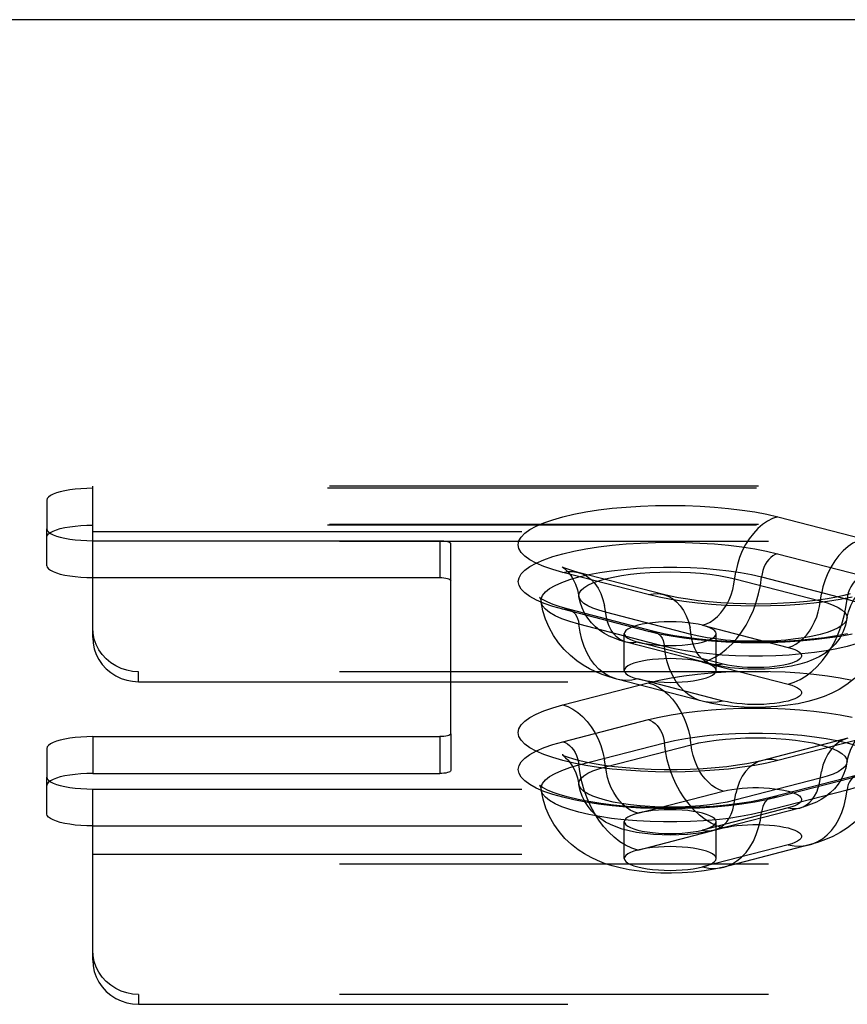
# Model space of a CAD drawing. Header units: inches. Extents: x 0 to 212, y 0 to 138.
# Tile 212 of 256: x 90.52 to 92.77, y 98.81 to 101.49. Entities that reach past the tile are written whole.
import ezdxf

# ---------------------------------------------------------------- set-up
doc = ezdxf.new("R2010")
doc.units = ezdxf.units.IN
doc.header["$LTSCALE"] = 11.6875
doc.header["$MEASUREMENT"] = 0
doc.linetypes.add('HIDDEN', pattern=[0.2, 0.1, -0.1])
doc.layers.get('0').update_dxf_attribs({"linetype": 'CONTINUOUS'})
doc.layers.add('DEFAULT_2', color=8, linetype='HIDDEN')

msp = doc.modelspace()

# ---------------------------------------------------------------- linework, layer by layer
at = {"color": 7, "linetype": 'Continuous'}
msp.add_line((93.0382, 101.4934), (37.2292, 101.4934), dxfattribs=at)
at = {"layer": 'DEFAULT_2', "color": 8, "linetype": 'HIDDEN'}
for p, q in [((90.7172, 100.2166), (90.7172, 100.2222)), ((94.8682, 100.2222), (90.7172, 100.2222)), ((90.7172, 99.8103), (90.7172, 100.2166)), ((94.8627, 100.2166), (90.7172, 100.2166)), ((90.5922, 100.1842), (90.5922, 100.1061)), ((92.5829, 100.1387), (92.8159, 100.0785)), ((90.5922, 100.0056), (90.5922, 100.1061)), ((94.8682, 100.1182), (90.7172, 100.1182)), ((94.8627, 100.1161), (90.7172, 100.1161)), ((90.7172, 100.0985), (94.8957, 100.0985)), ((90.7172, 100.0737), (91.6622, 100.0737)), ((94.8957, 100.0715), (90.7172, 100.0715)), ((91.6622, 100.0737), (91.6622, 99.9733)), ((91.6922, 99.5477), (91.6922, 100.066)), ((92.5826, 100.0382), (92.8156, 99.9779)), ((90.7172, 99.9733), (91.6622, 99.9733)), ((92.2302, 99.9269), (91.9973, 99.9872)), ((92.2721, 99.9272), (92.0391, 99.9875)), ((92.466, 99.9698), (92.699, 99.9095)), ((92.5389, 99.9749), (92.7718, 99.9146)), ((92.2306, 99.8265), (91.9976, 99.8868)), ((92.2462, 99.8266), (92.0133, 99.8869)), ((92.3472, 99.8185), (92.1142, 99.8788)), ((92.2743, 99.7858), (92.0414, 99.8461)), ((92.3785, 99.8434), (92.6115, 99.7831)), ((92.1651, 99.7201), (92.1651, 99.8205)), ((92.4151, 99.7201), (92.4151, 99.8205)), ((92.4034, 99.7371), (92.1704, 99.7974)), ((92.4347, 99.7373), (92.2017, 99.7976)), ((92.3785, 99.7429), (92.6115, 99.6826)), ((90.8422, 99.6895), (90.8422, 99.7164)), ((94.8957, 99.7164), (90.8422, 99.7164)), ((92.3773, 99.6364), (92.1443, 99.6967)), ((92.4347, 99.6369), (92.2017, 99.6972)), ((90.8422, 99.6895), (94.8957, 99.6895)), ((91.9973, 99.6265), (92.2302, 99.6868)), ((91.9976, 99.526), (92.2306, 99.5863)), ((90.7172, 99.5399), (90.7172, 99.4395)), ((90.7172, 99.5399), (91.6622, 99.5399)), ((91.6622, 99.5399), (91.6622, 99.4395)), ((91.6922, 99.5477), (91.6922, 99.4472)), ((92.774, 99.5356), (92.5411, 99.4753)), ((92.8159, 99.5352), (92.5829, 99.4749)), ((90.5922, 99.5076), (90.5922, 99.4295)), ((92.0414, 99.4627), (92.2743, 99.523)), ((92.1142, 99.4576), (92.3472, 99.5179)), ((90.5922, 99.329), (90.5922, 99.4295)), ((90.7172, 99.4395), (91.6622, 99.4395)), ((92.699, 99.4268), (92.466, 99.3665)), ((92.7999, 99.435), (92.567, 99.3747)), ((92.8156, 99.4349), (92.5826, 99.3746)), ((90.7172, 98.9313), (90.7172, 99.3971)), ((90.7172, 99.3971), (94.8627, 99.3971)), ((92.2017, 99.3312), (92.4347, 99.3914)), ((92.7718, 99.3942), (92.5389, 99.3339)), ((92.6115, 99.3457), (92.3785, 99.2854)), ((92.6428, 99.3454), (92.4098, 99.2851)), ((90.7172, 99.2967), (94.8627, 99.2967)), ((92.1651, 99.2078), (92.1651, 99.3083)), ((92.2017, 99.2307), (92.4347, 99.291)), ((92.4151, 99.2078), (92.4151, 99.3083)), ((92.6115, 99.2452), (92.3785, 99.1849)), ((92.6688, 99.2447), (92.4359, 99.1844)), ((90.7172, 99.2195), (94.8957, 99.2195)), ((94.8957, 99.1926), (90.7172, 99.1926)), ((90.8422, 98.8375), (90.8422, 98.8106)), ((94.8957, 98.8375), (90.8422, 98.8375)), ((90.8422, 98.8106), (94.8957, 98.8106))]:
    msp.add_line(p, q, dxfattribs=at)
for points in [[(90.7172, 100.2166), (90.7007, 100.2163), (90.6848, 100.2154), (90.6693, 100.2141), (90.6547, 100.2122), (90.6411, 100.2099), (90.6288, 100.2071), (90.618, 100.2039), (90.6089, 100.2004), (90.6017, 100.1966), (90.5964, 100.1926), (90.5933, 100.1885), (90.5922, 100.1842)], [(91.9973, 99.9872), (91.9701, 99.9949), (91.9461, 100.0033), (91.9252, 100.0123), (91.9077, 100.0218), (91.894, 100.0317), (91.884, 100.042), (91.878, 100.0524), (91.876, 100.0629), (91.878, 100.0734), (91.8839, 100.0838), (91.8938, 100.094), (91.9075, 100.1039), (91.9249, 100.1135), (91.9458, 100.1225), (91.97, 100.1309), (91.9973, 100.1387), (92.0274, 100.1458), (92.0601, 100.1521), (92.095, 100.1575), (92.1318, 100.162), (92.1701, 100.1655), (92.2095, 100.1681), (92.2498, 100.1696), (92.2904, 100.1701), (92.331, 100.1696), (92.3713, 100.1681), (92.4107, 100.1655), (92.449, 100.1619), (92.4858, 100.1574), (92.5206, 100.152), (92.553, 100.1458), (92.5829, 100.1387)], [(92.5829, 100.1387), (92.5689, 100.134), (92.5551, 100.127), (92.5416, 100.1179), (92.5288, 100.1067), (92.5167, 100.0938), (92.5055, 100.0792), (92.4955, 100.0632), (92.4866, 100.0459), (92.4792, 100.0277), (92.4732, 100.0088), (92.4688, 99.9894)], [(90.5922, 100.0837), (90.5933, 100.088), (90.5964, 100.0921), (90.6017, 100.0961), (90.6089, 100.0999), (90.618, 100.1034), (90.6288, 100.1066), (90.6411, 100.1094), (90.6547, 100.1118), (90.6693, 100.1136), (90.6848, 100.115), (90.7007, 100.1158), (90.7172, 100.1161)], [(90.5922, 100.1061), (90.5933, 100.1018), (90.5964, 100.0977), (90.6017, 100.0937), (90.6089, 100.0899), (90.618, 100.0864), (90.6288, 100.0832), (90.6411, 100.0804), (90.6547, 100.0781), (90.6693, 100.0762), (90.6848, 100.0749), (90.7007, 100.074), (90.7172, 100.0737)], [(91.6622, 100.0737), (91.6681, 100.0736), (91.6736, 100.0732), (91.6788, 100.0724), (91.6834, 100.0715), (91.6871, 100.0703), (91.6899, 100.069), (91.6916, 100.0675), (91.6922, 100.066)], [(91.9976, 99.8868), (91.9704, 99.8945), (91.9465, 99.9029), (91.9256, 99.9119), (91.9081, 99.9214), (91.8944, 99.9313), (91.8845, 99.9415), (91.8785, 99.9519), (91.8764, 99.9624), (91.8784, 99.9729), (91.8843, 99.9833), (91.8942, 99.9935), (91.9079, 100.0034), (91.9252, 100.0129), (91.9461, 100.022), (91.9703, 100.0304), (91.9976, 100.0382), (92.0277, 100.0453), (92.0603, 100.0515), (92.0952, 100.0569), (92.1319, 100.0614), (92.1702, 100.065), (92.2096, 100.0675), (92.2498, 100.0691), (92.2904, 100.0696), (92.331, 100.069), (92.3712, 100.0675), (92.4106, 100.0649), (92.4488, 100.0614), (92.4856, 100.0569), (92.5204, 100.0514), (92.5527, 100.0452), (92.5826, 100.0382)], [(92.8159, 100.0785), (92.8018, 100.0737), (92.788, 100.0667), (92.7746, 100.0576), (92.7617, 100.0465), (92.7496, 100.0335), (92.7385, 100.0189), (92.7284, 100.0029), (92.7196, 99.9856), (92.7122, 99.9674), (92.7062, 99.9485), (92.7018, 99.9291)], [(92.5826, 100.0382), (92.5763, 100.036), (92.5701, 100.0325), (92.5642, 100.028), (92.5587, 100.0224), (92.5536, 100.0159), (92.5492, 100.0086), (92.5454, 100.0007), (92.5424, 99.9923), (92.5402, 99.9837), (92.5389, 99.9749)], [(90.5922, 100.0056), (90.5933, 100.0014), (90.5964, 99.9973), (90.6017, 99.9933), (90.6089, 99.9895), (90.618, 99.986), (90.6288, 99.9828), (90.6411, 99.98), (90.6547, 99.9776), (90.6693, 99.9758), (90.6848, 99.9744), (90.7007, 99.9736), (90.7172, 99.9733)], [(91.9386, 99.9071), (91.9388, 99.9153), (91.9427, 99.9248), (91.9503, 99.9341), (91.9617, 99.9431), (91.9767, 99.9519), (91.9951, 99.9601), (92.0167, 99.9678), (92.0414, 99.9749), (92.0687, 99.9813), (92.0985, 99.9869), (92.1304, 99.9916), (92.164, 99.9955), (92.1991, 99.9985), (92.2351, 100.0004), (92.2717, 100.0014), (92.3085, 100.0014), (92.3451, 100.0004), (92.3812, 99.9985), (92.4162, 99.9955), (92.4498, 99.9916), (92.4817, 99.9869), (92.5115, 99.9813), (92.5389, 99.9749)], [(91.9963, 100.0021), (91.9957, 100.0024), (91.9964, 100.002), (91.9986, 100.0004), (92.0022, 99.9976), (92.0069, 99.9933), (92.0127, 99.9871), (92.0191, 99.9788), (92.0259, 99.9681), (92.0323, 99.9549), (92.0377, 99.9395), (92.0415, 99.9219)], [(92.0391, 99.9875), (92.0251, 99.9914), (92.0141, 99.9949), (92.0059, 99.9979), (92.0002, 100.0003), (91.9969, 100.0018), (91.9963, 100.0021)], [(91.9973, 99.9872), (92.0113, 99.9897), (92.0252, 99.9898), (92.0391, 99.9875)], [(92.0415, 99.9219), (92.0413, 99.9243), (92.0429, 99.9315), (92.0476, 99.9386), (92.0553, 99.9456), (92.066, 99.9522), (92.0795, 99.9586), (92.0956, 99.9644), (92.1142, 99.9698), (92.135, 99.9746), (92.1578, 99.9788), (92.1822, 99.9823), (92.2079, 99.9851), (92.2348, 99.9871), (92.2623, 99.9883), (92.2901, 99.9887), (92.318, 99.9883), (92.3455, 99.9871), (92.3723, 99.9851), (92.398, 99.9823), (92.4225, 99.9788), (92.4452, 99.9746), (92.466, 99.9698)], [(92.3785, 99.8434), (92.389, 99.847), (92.3994, 99.8522), (92.4094, 99.859), (92.4191, 99.8673), (92.4281, 99.877), (92.4364, 99.888), (92.444, 99.9), (92.4506, 99.9129), (92.4561, 99.9265), (92.4606, 99.9407), (92.4639, 99.9552), (92.4688, 99.9894)], [(91.6622, 99.9733), (91.6681, 99.9731), (91.6736, 99.9727), (91.6788, 99.972), (91.6834, 99.971), (91.6871, 99.9698), (91.6899, 99.9685), (91.6916, 99.9671), (91.6922, 99.9655)], [(92.0391, 99.9875), (92.0515, 99.9832), (92.0636, 99.9765), (92.0747, 99.9677), (92.0848, 99.9569), (92.0936, 99.9442), (92.101, 99.9298), (92.107, 99.914), (92.1114, 99.8969)], [(92.3785, 99.7429), (92.395, 99.7484), (92.4114, 99.756), (92.4274, 99.7659), (92.4429, 99.7778), (92.4577, 99.7917), (92.4717, 99.8074), (92.4847, 99.8247), (92.4967, 99.8435), (92.5073, 99.8635), (92.5167, 99.8846), (92.5246, 99.9065), (92.5309, 99.929), (92.5357, 99.9519), (92.5389, 99.9749)], [(92.8156, 99.9779), (92.8093, 99.9757), (92.8031, 99.9722), (92.7972, 99.9677), (92.7916, 99.9621), (92.7866, 99.9556), (92.7821, 99.9483), (92.7783, 99.9404), (92.7753, 99.9321), (92.7731, 99.9234), (92.7718, 99.9146)], [(92.7716, 99.8616), (92.7758, 99.8804), (92.7819, 99.897), (92.7895, 99.9115), (92.7974, 99.923), (92.8045, 99.9312), (92.8103, 99.9367), (92.8145, 99.9401), (92.816, 99.9412)], [(91.9386, 99.9158), (91.9348, 99.9186), (91.9337, 99.9197), (91.9346, 99.9184), (91.9367, 99.9143), (91.9386, 99.9071)], [(92.0133, 99.8869), (91.9902, 99.8935), (91.9714, 99.8999), (91.9565, 99.9061), (91.9456, 99.9115), (91.9386, 99.9158)], [(92.1142, 99.8788), (92.0956, 99.8842), (92.0795, 99.89), (92.066, 99.8964), (92.0553, 99.903), (92.0476, 99.91), (92.0429, 99.9171), (92.0415, 99.9219)], [(92.1704, 99.7974), (92.1536, 99.8023), (92.1382, 99.8078), (92.1243, 99.814), (92.1113, 99.8211), (92.0988, 99.8293), (92.0869, 99.8389), (92.0756, 99.8502), (92.0654, 99.8629), (92.0568, 99.8764), (92.05, 99.8909), (92.0448, 99.9061), (92.0415, 99.9219)], [(92.2302, 99.9269), (92.2443, 99.9294), (92.2581, 99.9295), (92.2721, 99.9272)], [(92.7857, 99.9198), (92.7531, 99.9135), (92.7182, 99.9081), (92.6814, 99.9036), (92.6431, 99.9001), (92.6036, 99.8975), (92.5634, 99.896), (92.5228, 99.8955), (92.4821, 99.896), (92.4419, 99.8976), (92.4025, 99.9001), (92.3642, 99.9037), (92.3274, 99.9082), (92.2925, 99.9136), (92.2602, 99.9198), (92.2302, 99.9269)], [(92.7803, 99.9289), (92.7633, 99.9246), (92.7428, 99.9202), (92.719, 99.9158), (92.6923, 99.9118), (92.6632, 99.9083), (92.6319, 99.9054), (92.5991, 99.9032), (92.5651, 99.9018), (92.5305, 99.9012), (92.4959, 99.9014), (92.4615, 99.9025), (92.4281, 99.9044), (92.3961, 99.907), (92.3659, 99.9103), (92.338, 99.9141), (92.3128, 99.9183), (92.2909, 99.9228), (92.2721, 99.9272)], [(92.2721, 99.9272), (92.2844, 99.9229), (92.2965, 99.9162), (92.3077, 99.9074), (92.3177, 99.8966), (92.3265, 99.8839), (92.334, 99.8695), (92.3399, 99.8537), (92.3444, 99.8366)], [(92.6115, 99.7831), (92.622, 99.7867), (92.6323, 99.7919), (92.6424, 99.7987), (92.652, 99.807), (92.6611, 99.8167), (92.6694, 99.8277), (92.6769, 99.8397), (92.6835, 99.8526), (92.6891, 99.8662), (92.6936, 99.8804), (92.6969, 99.8949), (92.7018, 99.9291)], [(92.6115, 99.6826), (92.628, 99.6881), (92.6443, 99.6958), (92.6603, 99.7056), (92.6758, 99.7175), (92.6907, 99.7314), (92.7047, 99.7471), (92.7177, 99.7644), (92.7296, 99.7832), (92.7403, 99.8032), (92.7496, 99.8243), (92.7575, 99.8462), (92.7639, 99.8687), (92.7687, 99.8916), (92.7718, 99.9146)], [(92.699, 99.9095), (92.7176, 99.9041), (92.7337, 99.8983), (92.7472, 99.8919), (92.7579, 99.8853), (92.7656, 99.8783), (92.7703, 99.8712), (92.7718, 99.864), (92.7716, 99.8616)], [(92.7718, 99.9146), (92.7964, 99.9075), (92.8181, 99.8998), (92.8365, 99.8916), (92.8515, 99.8829), (92.8629, 99.8738), (92.8705, 99.8645), (92.8744, 99.855), (92.8746, 99.8468)], [(92.1443, 99.6967), (92.1241, 99.7025), (92.1051, 99.7091), (92.0876, 99.7164), (92.0705, 99.7247), (92.0534, 99.7346), (92.0361, 99.7463), (92.0184, 99.7607), (92.0013, 99.7773), (91.9856, 99.7958), (91.9718, 99.8159), (91.9601, 99.8372), (91.9506, 99.8596), (91.9434, 99.883), (91.9386, 99.9071)], [(92.0414, 99.8461), (92.0167, 99.8532), (91.9951, 99.8609), (91.9767, 99.8692), (91.9617, 99.8779), (91.9503, 99.887), (91.9427, 99.8963), (91.9388, 99.9058), (91.9386, 99.9071)], [(91.9976, 99.8868), (92.0039, 99.8878), (92.0101, 99.8876), (92.0133, 99.8869)], [(92.0133, 99.8869), (92.016, 99.8861), (92.0215, 99.8834), (92.0266, 99.8795), (92.0311, 99.8745), (92.0348, 99.8686), (92.0378, 99.8618), (92.04, 99.8542), (92.0414, 99.8461)], [(92.1704, 99.7974), (92.1612, 99.8006), (92.1521, 99.8056), (92.1438, 99.8122), (92.1363, 99.8203), (92.1297, 99.8298), (92.1241, 99.8406), (92.1196, 99.8524), (92.1163, 99.8652), (92.1114, 99.8969)], [(92.7716, 99.8616), (92.7703, 99.8568), (92.7656, 99.8497), (92.7579, 99.8427), (92.7472, 99.8361), (92.7337, 99.8298), (92.7176, 99.8239), (92.699, 99.8185), (92.6782, 99.8137), (92.6554, 99.8095), (92.631, 99.806), (92.6052, 99.8032), (92.5784, 99.8012), (92.5509, 99.8), (92.5231, 99.7996), (92.4952, 99.8), (92.4677, 99.8012), (92.4409, 99.8032), (92.4151, 99.806), (92.3907, 99.8095), (92.368, 99.8137), (92.3472, 99.8185)], [(92.7716, 99.8616), (92.7678, 99.844), (92.7614, 99.8262), (92.7518, 99.8086), (92.7397, 99.7923), (92.7259, 99.7783), (92.7109, 99.7666), (92.6959, 99.7574), (92.68, 99.7497), (92.6624, 99.7429), (92.643, 99.7371), (92.6209, 99.7322), (92.597, 99.7283), (92.573, 99.7257), (92.5487, 99.7241), (92.5249, 99.7236), (92.5012, 99.724), (92.4773, 99.7254), (92.4532, 99.7278), (92.4284, 99.7316), (92.4034, 99.7371)], [(90.8422, 99.7164), (90.8257, 99.7175), (90.8098, 99.7206), (90.7943, 99.7256), (90.7797, 99.7326), (90.7661, 99.7414), (90.7538, 99.7518), (90.743, 99.7637), (90.7339, 99.7768), (90.7267, 99.791), (90.7214, 99.8059), (90.7183, 99.8213), (90.7172, 99.8372)], [(92.1443, 99.6967), (92.1373, 99.6988), (92.1225, 99.705), (92.1085, 99.7134), (92.0955, 99.724), (92.0836, 99.7366), (92.0729, 99.7511), (92.0635, 99.7673), (92.0556, 99.7851), (92.0493, 99.8043), (92.0445, 99.8248), (92.0414, 99.8461)], [(92.2901, 99.8529), (92.2738, 99.8526), (92.2578, 99.8518), (92.2423, 99.8504), (92.2276, 99.8485), (92.214, 99.8462), (92.2017, 99.8434), (92.1909, 99.8402), (92.1819, 99.8367), (92.1746, 99.8329), (92.1694, 99.8289), (92.1662, 99.8247), (92.1651, 99.8205)], [(92.2306, 99.8265), (92.2369, 99.8275), (92.243, 99.8273), (92.2462, 99.8266)], [(92.8746, 99.8468), (92.8744, 99.8455), (92.8705, 99.836), (92.8629, 99.8267), (92.8515, 99.8176), (92.8365, 99.8089), (92.8181, 99.8006), (92.7964, 99.7929), (92.7718, 99.7858), (92.7444, 99.7795), (92.7147, 99.7739), (92.6828, 99.7691), (92.6491, 99.7652), (92.6141, 99.7623), (92.5781, 99.7603), (92.5415, 99.7593), (92.5047, 99.7593), (92.468, 99.7603), (92.432, 99.7623), (92.397, 99.7652), (92.3634, 99.7691), (92.3315, 99.7739), (92.3017, 99.7795), (92.2743, 99.7858)], [(92.3785, 99.8434), (92.3662, 99.8462), (92.3526, 99.8485), (92.3379, 99.8504), (92.3225, 99.8518), (92.3064, 99.8526), (92.2901, 99.8529)], [(92.4034, 99.7371), (92.3941, 99.7403), (92.3851, 99.7453), (92.3767, 99.7519), (92.3692, 99.76), (92.3626, 99.7695), (92.357, 99.7803), (92.3526, 99.7921), (92.3493, 99.8049), (92.3444, 99.8366)], [(92.8746, 99.8468), (92.8692, 99.8205), (92.8605, 99.7939), (92.8482, 99.7674), (92.8324, 99.7421), (92.8133, 99.7185), (92.7922, 99.6981), (92.7713, 99.6819), (92.7504, 99.6687), (92.7302, 99.6582), (92.7097, 99.6495), (92.688, 99.6419), (92.6646, 99.6353), (92.6384, 99.6296), (92.6101, 99.6252), (92.5802, 99.6219), (92.5496, 99.6201), (92.5204, 99.6196), (92.4912, 99.6203), (92.4607, 99.6224), (92.4309, 99.6259), (92.4033, 99.6305), (92.3773, 99.6364)], [(92.4151, 99.8205), (92.414, 99.8247), (92.4109, 99.8289), (92.4056, 99.8329), (92.3984, 99.8367), (92.3894, 99.8402), (92.3785, 99.8434)], [(90.7172, 99.8103), (90.7183, 99.7944), (90.7214, 99.779), (90.7267, 99.7641), (90.7339, 99.7499), (90.743, 99.7368), (90.7538, 99.7249), (90.7661, 99.7145), (90.7797, 99.7057), (90.7943, 99.6987), (90.8098, 99.6936), (90.8257, 99.6906), (90.8422, 99.6895)], [(92.1651, 99.8205), (92.1662, 99.8163), (92.1694, 99.8121), (92.1746, 99.8081), (92.1819, 99.8043), (92.1909, 99.8008), (92.2017, 99.7976)], [(92.7855, 99.8194), (92.7528, 99.8132), (92.718, 99.8078), (92.6812, 99.8033), (92.643, 99.7997), (92.6035, 99.7972), (92.5633, 99.7957), (92.5228, 99.7951), (92.4822, 99.7957), (92.442, 99.7972), (92.4026, 99.7998), (92.3644, 99.8033), (92.3276, 99.8079), (92.2928, 99.8133), (92.2605, 99.8195), (92.2306, 99.8265)], [(92.7727, 99.8202), (92.743, 99.8145), (92.7106, 99.8095), (92.6759, 99.8052), (92.6392, 99.8018), (92.6011, 99.7993), (92.5621, 99.7978), (92.5226, 99.7973), (92.483, 99.7978), (92.444, 99.7993), (92.4059, 99.8018), (92.3693, 99.8053), (92.3345, 99.8096), (92.3022, 99.8147), (92.2727, 99.8204), (92.2462, 99.8266)], [(92.2462, 99.8266), (92.249, 99.8258), (92.2545, 99.8231), (92.2595, 99.8192), (92.264, 99.8142), (92.2678, 99.8083), (92.2708, 99.8015), (92.273, 99.7939), (92.2743, 99.7858)], [(92.2901, 99.7882), (92.3066, 99.7884), (92.3225, 99.7893), (92.3379, 99.7906), (92.3526, 99.7925), (92.3662, 99.7948), (92.3785, 99.7976), (92.3893, 99.8008), (92.3984, 99.8043), (92.4056, 99.8081), (92.4109, 99.8121), (92.414, 99.8163), (92.4151, 99.8205)], [(92.2017, 99.7976), (92.1912, 99.7958), (92.1809, 99.7956), (92.1704, 99.7974)], [(92.2017, 99.7976), (92.2141, 99.7948), (92.2276, 99.7925), (92.2423, 99.7906), (92.2578, 99.7893), (92.2737, 99.7884), (92.2901, 99.7882)], [(92.3773, 99.6364), (92.3703, 99.6385), (92.3555, 99.6447), (92.3415, 99.6531), (92.3284, 99.6637), (92.3165, 99.6763), (92.3058, 99.6908), (92.2965, 99.707), (92.2886, 99.7248), (92.2822, 99.7441), (92.2775, 99.7645), (92.2743, 99.7858)], [(92.6115, 99.7831), (92.6215, 99.7802), (92.63, 99.777), (92.637, 99.7735), (92.6424, 99.7699), (92.646, 99.7661), (92.6478, 99.7622), (92.6478, 99.7583), (92.646, 99.7544), (92.6424, 99.7506), (92.6371, 99.7469), (92.63, 99.7435), (92.6215, 99.7403), (92.6114, 99.7373), (92.6001, 99.7347), (92.5877, 99.7325), (92.5743, 99.7307), (92.5602, 99.7293), (92.5455, 99.7284), (92.5305, 99.7279), (92.5154, 99.7279), (92.5004, 99.7284), (92.4858, 99.7293), (92.4716, 99.7307), (92.4583, 99.7326), (92.446, 99.7347), (92.4347, 99.7373)], [(92.2901, 99.7524), (92.2738, 99.7521), (92.2578, 99.7513), (92.2423, 99.7499), (92.2276, 99.7481), (92.214, 99.7457), (92.2017, 99.7429), (92.1909, 99.7397), (92.1819, 99.7362), (92.1746, 99.7324), (92.1694, 99.7284), (92.1662, 99.7243), (92.1651, 99.7201)], [(92.3785, 99.7429), (92.3662, 99.7457), (92.3526, 99.7481), (92.3379, 99.7499), (92.3225, 99.7513), (92.3064, 99.7521), (92.2901, 99.7524)], [(92.4151, 99.7201), (92.414, 99.7243), (92.4109, 99.7284), (92.4056, 99.7324), (92.3984, 99.7362), (92.3894, 99.7397), (92.3785, 99.7429)], [(92.4347, 99.7373), (92.4242, 99.7355), (92.4138, 99.7354), (92.4034, 99.7371)], [(92.2017, 99.6972), (92.1852, 99.6941), (92.1688, 99.6933), (92.1528, 99.6948), (92.1443, 99.6967)], [(92.1651, 99.7201), (92.1662, 99.7158), (92.1694, 99.7117), (92.1746, 99.7077), (92.1819, 99.7039), (92.1909, 99.7004), (92.2017, 99.6972)], [(92.2017, 99.6972), (92.2141, 99.6944), (92.2276, 99.692), (92.2423, 99.6902), (92.2578, 99.6888), (92.2737, 99.688), (92.2901, 99.6877)], [(92.2302, 99.6868), (92.2602, 99.6938), (92.2925, 99.7001), (92.3274, 99.7055), (92.3642, 99.71), (92.4025, 99.7135), (92.4419, 99.7161), (92.4821, 99.7177), (92.5228, 99.7182), (92.5634, 99.7177), (92.6036, 99.7161), (92.6431, 99.7136), (92.6814, 99.7101), (92.7182, 99.7056), (92.7531, 99.7001), (92.7857, 99.6939)], [(92.2901, 99.6877), (92.3066, 99.688), (92.3225, 99.6888), (92.3379, 99.6902), (92.3526, 99.692), (92.3662, 99.6944), (92.3785, 99.6972), (92.3893, 99.7004), (92.3984, 99.7039), (92.4056, 99.7077), (92.4109, 99.7117), (92.414, 99.7158), (92.4151, 99.7201)], [(92.2302, 99.6868), (92.2443, 99.682), (92.2581, 99.675), (92.2716, 99.6659), (92.2844, 99.6548), (92.2965, 99.6419), (92.3077, 99.6273), (92.3177, 99.6112), (92.3265, 99.594), (92.334, 99.5758), (92.3399, 99.5568), (92.3444, 99.5374)], [(92.6115, 99.6826), (92.6215, 99.6797), (92.63, 99.6765), (92.637, 99.6731), (92.6424, 99.6694), (92.646, 99.6656), (92.6478, 99.6617), (92.6478, 99.6578), (92.646, 99.6539), (92.6424, 99.6502), (92.6371, 99.6465), (92.63, 99.643), (92.6215, 99.6398), (92.6114, 99.6369), (92.6001, 99.6343), (92.5877, 99.6321), (92.5743, 99.6303), (92.5602, 99.6289), (92.5455, 99.6279), (92.5305, 99.6275), (92.5154, 99.6275), (92.5004, 99.6279), (92.4858, 99.6289), (92.4716, 99.6303), (92.4583, 99.6321), (92.446, 99.6343), (92.4347, 99.6369)], [(92.5829, 99.4749), (92.5529, 99.4679), (92.5206, 99.4617), (92.4858, 99.4563), (92.449, 99.4517), (92.4107, 99.4482), (92.3713, 99.4456), (92.331, 99.4441), (92.2904, 99.4435), (92.2498, 99.4441), (92.2095, 99.4456), (92.1701, 99.4482), (92.1318, 99.4517), (92.095, 99.4562), (92.0601, 99.4616), (92.0274, 99.4679), (91.9973, 99.4749), (91.97, 99.4827), (91.9458, 99.4912), (91.9249, 99.5002), (91.9075, 99.5097), (91.8938, 99.5197), (91.8839, 99.5299), (91.878, 99.5403), (91.876, 99.5508), (91.878, 99.5613), (91.884, 99.5717), (91.894, 99.5819), (91.9077, 99.5918), (91.9252, 99.6014), (91.9461, 99.6104), (91.9701, 99.6188), (91.9973, 99.6265)], [(91.9973, 99.6265), (92.0113, 99.6217), (92.0252, 99.6147), (92.0386, 99.6056), (92.0515, 99.5945), (92.0636, 99.5816), (92.0747, 99.567), (92.0848, 99.5509), (92.0936, 99.5337), (92.101, 99.5155), (92.107, 99.4965), (92.1114, 99.4771)], [(92.2306, 99.5863), (92.2605, 99.5933), (92.2928, 99.5995), (92.3276, 99.6049), (92.3644, 99.6094), (92.4026, 99.613), (92.442, 99.6156), (92.4822, 99.6171), (92.5228, 99.6176), (92.5633, 99.6171), (92.6035, 99.6156), (92.643, 99.613), (92.6812, 99.6095), (92.718, 99.605), (92.7528, 99.5996), (92.7855, 99.5933)], [(92.4347, 99.6369), (92.4181, 99.6338), (92.4018, 99.633), (92.3858, 99.6346), (92.3773, 99.6364)], [(92.2306, 99.5863), (92.2369, 99.584), (92.243, 99.5806), (92.249, 99.576), (92.2545, 99.5704), (92.2595, 99.564), (92.264, 99.5567), (92.2678, 99.5488), (92.2708, 99.5404), (92.273, 99.5317), (92.2743, 99.523)], [(90.7172, 99.5399), (90.7007, 99.5396), (90.6848, 99.5388), (90.6693, 99.5375), (90.6547, 99.5356), (90.6411, 99.5332), (90.6288, 99.5305), (90.618, 99.5273), (90.6089, 99.5238), (90.6017, 99.52), (90.5964, 99.516), (90.5933, 99.5118), (90.5922, 99.5076)], [(91.6922, 99.5477), (91.6916, 99.5462), (91.6899, 99.5447), (91.6871, 99.5434), (91.6834, 99.5422), (91.6788, 99.5412), (91.6736, 99.5405), (91.6681, 99.5401), (91.6622, 99.5399)], [(92.2743, 99.523), (92.3017, 99.5293), (92.3315, 99.5349), (92.3634, 99.5397), (92.397, 99.5436), (92.432, 99.5465), (92.468, 99.5485), (92.5047, 99.5495), (92.5415, 99.5495), (92.5781, 99.5485), (92.6141, 99.5465), (92.6491, 99.5436), (92.6828, 99.5397), (92.7147, 99.5349), (92.7444, 99.5293), (92.7718, 99.523), (92.7964, 99.5159), (92.8181, 99.5082), (92.8365, 99.4999), (92.8515, 99.4912), (92.8629, 99.4821), (92.8705, 99.4728), (92.8744, 99.4633), (92.8746, 99.4552)], [(92.4347, 99.3914), (92.4242, 99.395), (92.4138, 99.4003), (92.4037, 99.4071), (92.3941, 99.4154), (92.3851, 99.4251), (92.3767, 99.436), (92.3692, 99.448), (92.3626, 99.4609), (92.357, 99.4746), (92.3526, 99.4887), (92.3493, 99.5033), (92.3444, 99.5374)], [(92.3472, 99.5179), (92.368, 99.5227), (92.3907, 99.5269), (92.4151, 99.5304), (92.4409, 99.5331), (92.4677, 99.5351), (92.4952, 99.5363), (92.5231, 99.5367), (92.5509, 99.5363), (92.5784, 99.5351), (92.6052, 99.5331), (92.631, 99.5304), (92.6554, 99.5269), (92.6782, 99.5227), (92.699, 99.5179), (92.7176, 99.5125), (92.7337, 99.5066), (92.7472, 99.5003), (92.7579, 99.4936), (92.7656, 99.4867), (92.7703, 99.4796), (92.7718, 99.4724), (92.7716, 99.4699)], [(92.774, 99.5356), (92.7617, 99.5313), (92.7496, 99.5246), (92.7385, 99.5158), (92.7284, 99.5049), (92.7196, 99.4922), (92.7122, 99.4779), (92.7062, 99.462), (92.7018, 99.4449)], [(92.7716, 99.4699), (92.7755, 99.4877), (92.7809, 99.5032), (92.7875, 99.5165), (92.7944, 99.5274), (92.801, 99.5357), (92.8068, 99.5418), (92.8114, 99.5461), (92.8149, 99.5487), (92.8168, 99.5501)], [(92.5826, 99.3746), (92.5527, 99.3675), (92.5204, 99.3613), (92.4856, 99.3559), (92.4488, 99.3514), (92.4106, 99.3478), (92.3712, 99.3453), (92.331, 99.3437), (92.2904, 99.3432), (92.2498, 99.3437), (92.2096, 99.3452), (92.1702, 99.3478), (92.1319, 99.3513), (92.0952, 99.3558), (92.0603, 99.3612), (92.0277, 99.3675), (91.9976, 99.3746), (91.9703, 99.3824), (91.9461, 99.3908), (91.9252, 99.3998), (91.9079, 99.4093), (91.8942, 99.4192), (91.8843, 99.4294), (91.8784, 99.4398), (91.8764, 99.4503), (91.8785, 99.4609), (91.8845, 99.4713), (91.8944, 99.4814), (91.9081, 99.4913), (91.9256, 99.5009), (91.9465, 99.5099), (91.9704, 99.5182), (91.9976, 99.526)], [(91.9976, 99.526), (92.0039, 99.5237), (92.0101, 99.5203), (92.016, 99.5157), (92.0215, 99.5102), (92.0266, 99.5037), (92.0311, 99.4964), (92.0348, 99.4885), (92.0378, 99.4801), (92.04, 99.4715), (92.0414, 99.4627)], [(92.4347, 99.291), (92.4181, 99.2964), (92.4018, 99.3041), (92.3858, 99.314), (92.3703, 99.3259), (92.3555, 99.3398), (92.3415, 99.3555), (92.3284, 99.3728), (92.3165, 99.3915), (92.3058, 99.4116), (92.2965, 99.4326), (92.2886, 99.4546), (92.2822, 99.4771), (92.2775, 99.5), (92.2743, 99.523)], [(92.0005, 99.4879), (91.9992, 99.4885), (91.9963, 99.4899), (91.9958, 99.4901), (91.9974, 99.4891), (92.0006, 99.4867), (92.0053, 99.4826), (92.0111, 99.4766), (92.0178, 99.4684), (92.0249, 99.4575), (92.0317, 99.444), (92.0375, 99.4281), (92.0415, 99.4096)], [(92.5411, 99.4753), (92.5217, 99.4707), (92.499, 99.4662), (92.473, 99.4618), (92.444, 99.4579), (92.4127, 99.4547), (92.3795, 99.4521), (92.3448, 99.4503), (92.3093, 99.4494), (92.2735, 99.4493), (92.2379, 99.4502), (92.2031, 99.4519), (92.1697, 99.4545), (92.1381, 99.4577), (92.1089, 99.4616), (92.0826, 99.4659), (92.0597, 99.4704), (92.0406, 99.4749), (92.0252, 99.4792), (92.0134, 99.483), (92.0047, 99.4861), (92.0005, 99.4879)], [(91.9386, 99.3949), (91.9388, 99.4031), (91.9427, 99.4125), (91.9503, 99.4219), (91.9617, 99.4309), (91.9767, 99.4396), (91.9951, 99.4479), (92.0167, 99.4556), (92.0414, 99.4627)], [(92.0415, 99.4096), (92.0413, 99.4121), (92.0429, 99.4193), (92.0476, 99.4264), (92.0553, 99.4333), (92.066, 99.44), (92.0795, 99.4463), (92.0956, 99.4522), (92.1142, 99.4576)], [(92.2017, 99.2307), (92.1852, 99.2361), (92.1688, 99.2438), (92.1528, 99.2537), (92.1373, 99.2656), (92.1225, 99.2795), (92.1085, 99.2952), (92.0955, 99.3125), (92.0836, 99.3312), (92.0729, 99.3513), (92.0635, 99.3724), (92.0556, 99.3943), (92.0493, 99.4168), (92.0445, 99.4397), (92.0414, 99.4627)], [(92.2017, 99.3312), (92.1912, 99.3347), (92.1809, 99.34), (92.1708, 99.3468), (92.1612, 99.3551), (92.1521, 99.3648), (92.1438, 99.3757), (92.1363, 99.3877), (92.1297, 99.4006), (92.1241, 99.4143), (92.1196, 99.4285), (92.1163, 99.443), (92.1114, 99.4771)], [(92.5411, 99.4753), (92.5288, 99.471), (92.5167, 99.4643), (92.5055, 99.4555), (92.4955, 99.4446), (92.4866, 99.4319), (92.4792, 99.4176), (92.4732, 99.4017), (92.4688, 99.3846)], [(92.5829, 99.4749), (92.5689, 99.4774), (92.5551, 99.4776), (92.5411, 99.4753)], [(92.7716, 99.4699), (92.7684, 99.4544), (92.7633, 99.4392), (92.7564, 99.4246), (92.7477, 99.4108), (92.7373, 99.3979), (92.7257, 99.3865), (92.7137, 99.3769), (92.7013, 99.3688), (92.6883, 99.3618), (92.6745, 99.3557), (92.6594, 99.3502), (92.6428, 99.3454)], [(92.8746, 99.4552), (92.8689, 99.4276), (92.8599, 99.4007), (92.8476, 99.3747), (92.8322, 99.3502), (92.8139, 99.3275), (92.7937, 99.3078), (92.7733, 99.2917), (92.7529, 99.2785), (92.7332, 99.268), (92.7132, 99.2592), (92.6917, 99.2514), (92.6688, 99.2447)], [(92.7716, 99.4699), (92.7703, 99.4651), (92.7656, 99.458), (92.7579, 99.4511), (92.7472, 99.4444), (92.7337, 99.4381), (92.7176, 99.4322), (92.699, 99.4268)], [(92.8746, 99.4552), (92.8744, 99.4538), (92.8705, 99.4443), (92.8629, 99.435), (92.8515, 99.426), (92.8365, 99.4172), (92.8181, 99.409), (92.7964, 99.4013), (92.7718, 99.3942)], [(90.7172, 99.4395), (90.7007, 99.4392), (90.6848, 99.4384), (90.6693, 99.437), (90.6547, 99.4351), (90.6411, 99.4328), (90.6288, 99.43), (90.618, 99.4268), (90.6089, 99.4233), (90.6017, 99.4195), (90.5964, 99.4155), (90.5933, 99.4114), (90.5922, 99.4071)], [(90.5922, 99.4295), (90.5933, 99.4252), (90.5964, 99.4211), (90.6017, 99.4171), (90.6089, 99.4133), (90.618, 99.4098), (90.6288, 99.4066), (90.6411, 99.4038), (90.6547, 99.4015), (90.6693, 99.3996), (90.6848, 99.3982), (90.7007, 99.3974), (90.7172, 99.3971)], [(91.6922, 99.4472), (91.6916, 99.4457), (91.6899, 99.4443), (91.6871, 99.4429), (91.6834, 99.4418), (91.6788, 99.4408), (91.6736, 99.4401), (91.6681, 99.4396), (91.6622, 99.4395)], [(92.6428, 99.3454), (92.652, 99.3487), (92.6611, 99.3537), (92.6694, 99.3603), (92.6769, 99.3684), (92.6835, 99.3779), (92.6891, 99.3886), (92.6936, 99.4005), (92.6969, 99.4133), (92.7018, 99.4449)], [(92.7999, 99.435), (92.7972, 99.4341), (92.7916, 99.4314), (92.7866, 99.4275), (92.7821, 99.4226), (92.7783, 99.4166), (92.7753, 99.4098), (92.7731, 99.4023), (92.7718, 99.3942)], [(91.9421, 99.4013), (91.9385, 99.4036), (91.9348, 99.4064), (91.9337, 99.4074), (91.9346, 99.4062), (91.9367, 99.402), (91.9386, 99.3949)], [(92.567, 99.3747), (92.5405, 99.3685), (92.5109, 99.3627), (92.4785, 99.3577), (92.4437, 99.3533), (92.4069, 99.3499), (92.3687, 99.3474), (92.3296, 99.3458), (92.2899, 99.3453), (92.2503, 99.3459), (92.2111, 99.3474), (92.1729, 99.3499), (92.1361, 99.3534), (92.1013, 99.3577), (92.0688, 99.3628), (92.0392, 99.3686), (92.0128, 99.3748), (91.99, 99.3813), (91.9711, 99.3878), (91.9563, 99.3939), (91.9456, 99.3993), (91.9421, 99.4013)], [(92.466, 99.3665), (92.4452, 99.3617), (92.4225, 99.3575), (92.398, 99.3541), (92.3723, 99.3513), (92.3455, 99.3493), (92.318, 99.3481), (92.2901, 99.3477), (92.2623, 99.3481), (92.2348, 99.3493), (92.2079, 99.3513), (92.1822, 99.3541), (92.1578, 99.3575), (92.135, 99.3617), (92.1142, 99.3665), (92.0956, 99.3719), (92.0795, 99.3778), (92.066, 99.3841), (92.0553, 99.3908), (92.0476, 99.3977), (92.0429, 99.4049), (92.0415, 99.4096)], [(92.4098, 99.2851), (92.3853, 99.2797), (92.3609, 99.276), (92.3373, 99.2735), (92.314, 99.2721), (92.2909, 99.2717), (92.2678, 99.2721), (92.2442, 99.2734), (92.2212, 99.2757), (92.1987, 99.2791), (92.1779, 99.2833), (92.1595, 99.2882), (92.1429, 99.2938), (92.1279, 99.3001), (92.114, 99.3073), (92.1011, 99.3155), (92.0888, 99.325), (92.0769, 99.3364), (92.0663, 99.3493), (92.0575, 99.363), (92.0504, 99.3777), (92.045, 99.3933), (92.0415, 99.4096)], [(92.4347, 99.3914), (92.446, 99.394), (92.4583, 99.3962), (92.4716, 99.3981), (92.4858, 99.3994), (92.5004, 99.4004), (92.5154, 99.4009), (92.5305, 99.4009), (92.5455, 99.4004), (92.5602, 99.3995), (92.5743, 99.3981), (92.5877, 99.3963), (92.6001, 99.394), (92.6114, 99.3914), (92.6215, 99.3885), (92.63, 99.3853), (92.6371, 99.3818), (92.6424, 99.3782), (92.646, 99.3744), (92.6478, 99.3705), (92.6478, 99.3666), (92.646, 99.3627), (92.6424, 99.3589), (92.637, 99.3553), (92.63, 99.3518), (92.6215, 99.3486), (92.6115, 99.3457)], [(92.5389, 99.3339), (92.5115, 99.3275), (92.4817, 99.3219), (92.4498, 99.3172), (92.4162, 99.3133), (92.3812, 99.3103), (92.3451, 99.3084), (92.3085, 99.3074), (92.2717, 99.3074), (92.2351, 99.3084), (92.1991, 99.3103), (92.164, 99.3133), (92.1304, 99.3172), (92.0985, 99.3219), (92.0687, 99.3275), (92.0414, 99.3339), (92.0167, 99.341), (91.9951, 99.3487), (91.9767, 99.357), (91.9617, 99.3657), (91.9503, 99.3747), (91.9427, 99.384), (91.9388, 99.3935), (91.9386, 99.3949)], [(92.4359, 99.1844), (92.41, 99.1786), (92.3827, 99.174), (92.3529, 99.1705), (92.3224, 99.1684), (92.2933, 99.1677), (92.2643, 99.1681), (92.2344, 99.1699), (92.2054, 99.1729), (92.1787, 99.177), (92.154, 99.1821), (92.1317, 99.1879), (92.1112, 99.1946), (92.0924, 99.202), (92.0744, 99.2105), (92.0568, 99.2203), (92.0392, 99.2319), (92.021, 99.2462), (92.0035, 99.2627), (91.9876, 99.281), (91.9734, 99.3011), (91.9613, 99.3226), (91.9513, 99.3454), (91.9437, 99.3696), (91.9386, 99.3949)], [(92.4098, 99.2851), (92.4191, 99.2884), (92.4281, 99.2934), (92.4364, 99.3), (92.444, 99.3081), (92.4506, 99.3176), (92.4561, 99.3283), (92.4606, 99.3402), (92.4639, 99.353), (92.4688, 99.3846)], [(92.567, 99.3747), (92.5642, 99.3738), (92.5587, 99.3711), (92.5536, 99.3673), (92.5492, 99.3623), (92.5454, 99.3563), (92.5424, 99.3495), (92.5402, 99.342), (92.5389, 99.3339)], [(92.5826, 99.3746), (92.5763, 99.3756), (92.5701, 99.3753), (92.567, 99.3747)], [(92.6688, 99.2447), (92.6758, 99.2468), (92.6907, 99.253), (92.7047, 99.2614), (92.7177, 99.272), (92.7296, 99.2846), (92.7403, 99.2991), (92.7496, 99.3154), (92.7575, 99.3332), (92.7639, 99.3524), (92.7687, 99.3728), (92.7718, 99.3942)], [(92.6115, 99.3457), (92.622, 99.3438), (92.6323, 99.3437), (92.6428, 99.3454)], [(90.7172, 99.2967), (90.7007, 99.297), (90.6848, 99.2978), (90.6693, 99.2991), (90.6547, 99.301), (90.6411, 99.3034), (90.6288, 99.3062), (90.618, 99.3093), (90.6089, 99.3129), (90.6017, 99.3166), (90.5964, 99.3207), (90.5933, 99.3248), (90.5922, 99.329)], [(92.2017, 99.3312), (92.1909, 99.328), (92.1819, 99.3245), (92.1746, 99.3207), (92.1694, 99.3167), (92.1662, 99.3125), (92.1651, 99.3083)], [(92.2901, 99.3406), (92.2737, 99.3403), (92.2578, 99.3395), (92.2423, 99.3382), (92.2276, 99.3363), (92.2141, 99.334), (92.2017, 99.3312)], [(92.4151, 99.3083), (92.414, 99.3125), (92.4109, 99.3167), (92.4056, 99.3207), (92.3984, 99.3245), (92.3893, 99.328), (92.3785, 99.3312), (92.3662, 99.3339), (92.3526, 99.3363), (92.3379, 99.3382), (92.3225, 99.3395), (92.3066, 99.3403), (92.2901, 99.3406)], [(92.4359, 99.1844), (92.4429, 99.1865), (92.4577, 99.1927), (92.4717, 99.2012), (92.4847, 99.2117), (92.4967, 99.2243), (92.5073, 99.2388), (92.5167, 99.2551), (92.5246, 99.2729), (92.5309, 99.2921), (92.5357, 99.3125), (92.5389, 99.3339)], [(92.1651, 99.3083), (92.1662, 99.3041), (92.1694, 99.2999), (92.1746, 99.2959), (92.1819, 99.2921), (92.1909, 99.2886), (92.2017, 99.2854), (92.214, 99.2826), (92.2276, 99.2803), (92.2423, 99.2784), (92.2578, 99.277), (92.2738, 99.2762), (92.2901, 99.2759)], [(92.3785, 99.2854), (92.3894, 99.2886), (92.3984, 99.2921), (92.4056, 99.2959), (92.4109, 99.2999), (92.414, 99.3041), (92.4151, 99.3083)], [(92.4347, 99.291), (92.446, 99.2936), (92.4583, 99.2958), (92.4716, 99.2976), (92.4858, 99.299), (92.5004, 99.2999), (92.5154, 99.3004), (92.5305, 99.3004), (92.5455, 99.2999), (92.5602, 99.299), (92.5743, 99.2976), (92.5877, 99.2958), (92.6001, 99.2936), (92.6114, 99.291), (92.6215, 99.2881), (92.63, 99.2848), (92.6371, 99.2814), (92.6424, 99.2777), (92.646, 99.2739), (92.6478, 99.27), (92.6478, 99.2661), (92.646, 99.2623), (92.6424, 99.2585), (92.637, 99.2548), (92.63, 99.2513), (92.6215, 99.2482), (92.6115, 99.2452)], [(92.2901, 99.2759), (92.3064, 99.2762), (92.3225, 99.277), (92.3379, 99.2784), (92.3526, 99.2803), (92.3662, 99.2826), (92.3785, 99.2854)], [(92.3785, 99.2854), (92.389, 99.2835), (92.3994, 99.2834), (92.4098, 99.2851)], [(92.2901, 99.2402), (92.2737, 99.2399), (92.2578, 99.2391), (92.2423, 99.2377), (92.2276, 99.2358), (92.2141, 99.2335), (92.2017, 99.2307)], [(92.4151, 99.2078), (92.414, 99.212), (92.4109, 99.2162), (92.4056, 99.2202), (92.3984, 99.224), (92.3893, 99.2275), (92.3785, 99.2307), (92.3662, 99.2335), (92.3526, 99.2358), (92.3379, 99.2377), (92.3225, 99.2391), (92.3066, 99.2399), (92.2901, 99.2402)], [(92.6115, 99.2452), (92.628, 99.2421), (92.6443, 99.2413), (92.6603, 99.2429), (92.6688, 99.2447)], [(92.2017, 99.2307), (92.1909, 99.2275), (92.1819, 99.224), (92.1746, 99.2202), (92.1694, 99.2162), (92.1662, 99.212), (92.1651, 99.2078)], [(92.1651, 99.2078), (92.1662, 99.2036), (92.1694, 99.1994), (92.1746, 99.1954), (92.1819, 99.1916), (92.1909, 99.1881), (92.2017, 99.1849), (92.214, 99.1822), (92.2276, 99.1798), (92.2423, 99.1779), (92.2578, 99.1766), (92.2738, 99.1757), (92.2901, 99.1755)], [(92.2901, 99.1755), (92.3064, 99.1757), (92.3225, 99.1766), (92.3379, 99.1779), (92.3526, 99.1798), (92.3662, 99.1822), (92.3785, 99.1849)], [(92.3785, 99.1849), (92.3894, 99.1882), (92.3984, 99.1916), (92.4056, 99.1954), (92.4109, 99.1994), (92.414, 99.2036), (92.4151, 99.2078)], [(92.3785, 99.1849), (92.395, 99.1818), (92.4114, 99.181), (92.4274, 99.1826), (92.4359, 99.1844)], [(90.8422, 98.8375), (90.8257, 98.8386), (90.8098, 98.8416), (90.7943, 98.8467), (90.7797, 98.8537), (90.7661, 98.8625), (90.7538, 98.8729), (90.743, 98.8847), (90.7339, 98.8979), (90.7267, 98.912), (90.7214, 98.927), (90.7183, 98.9423), (90.7172, 98.9582)], [(90.7172, 98.9313), (90.7183, 98.9154), (90.7214, 98.9001), (90.7267, 98.8851), (90.7339, 98.8709), (90.743, 98.8578), (90.7538, 98.8459), (90.7661, 98.8355), (90.7797, 98.8268), (90.7943, 98.8198), (90.8098, 98.8147), (90.8257, 98.8116), (90.8422, 98.8106)]]:
    msp.add_lwpolyline(points, dxfattribs=at)

doc.saveas('drawing.dxf')
